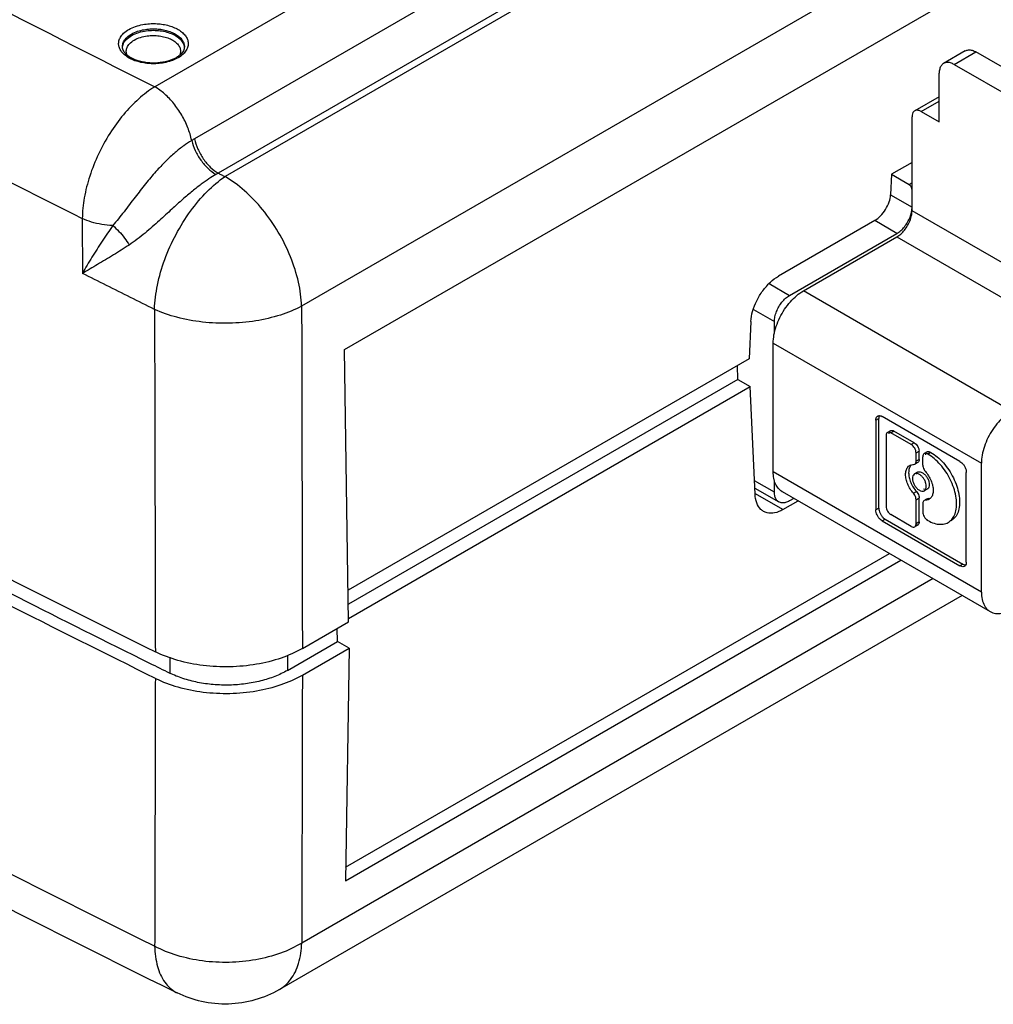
# Model space of a CAD drawing. Header units: inches. Extents: x 0 to 34, y 0 to 22.
# Tile 14 of 60: x 6.9 to 7.8, y 12.6 to 13.5. Entities that reach past the tile are written whole.
import ezdxf

# ---------------------------------------------------------------- set-up
doc = ezdxf.new("R2010")
doc.units = ezdxf.units.IN
doc.header["$LTSCALE"] = 1.87
doc.header["$MEASUREMENT"] = 0
doc.layers.get('0').update_dxf_attribs({"linetype": 'CONTINUOUS'})

msp = doc.modelspace()

# ---------------------------------------------------------------- linework, layer by layer
at = {"color": 7, "linetype": 'CONTINUOUS'}
for p, q in [((9.00698, 14.41675), (7.10698, 13.31971)), ((9.07764, 14.29715), (7.17765, 13.20011)), ((7.21732, 13.16008), (9.04165, 14.21343)), ((7.41746, 13.61931), (7.04214, 13.4026)), ((7.45152, 13.56977), (7.07881, 13.35457)), ((7.47331, 13.53807), (7.10061, 13.32287)), ((7.06946, 13.43938), (7.06946, 13.43938)), ((7.74091, 13.33281), (7.72199, 13.32188)), ((7.72199, 13.32188), (7.72112, 13.30299)), ((7.73813, 13.31223), (7.72197, 13.32156)), ((7.74091, 13.31384), (7.73813, 13.31223)), ((7.74091, 13.29134), (7.74091, 13.30741)), ((7.72103, 13.30282), (7.74091, 13.29134)), ((7.7065, 13.27906), (7.61779, 13.22784)), ((7.72699, 13.26723), (7.7065, 13.27906)), ((7.62789, 13.21001), (7.72699, 13.26723)), ((7.60907, 13.22087), (7.62789, 13.21001)), ((7.5945, 13.19714), (7.61397, 13.1859)), ((7.5922, 13.18597), (7.59062, 13.15148)), ((7.61397, 13.17513), (7.61397, 13.1859)), ((7.22102, 12.90872), (7.21732, 13.16008)), ((7.59062, 13.15148), (7.22059, 12.93783)), ((7.58025, 13.13247), (7.57987, 13.14527)), ((7.58025, 13.13247), (7.22078, 12.92492)), ((7.22097, 12.91185), (7.59167, 13.12588)), ((7.58025, 13.13247), (7.59167, 13.12588)), ((7.59613, 13.02654), (7.59167, 13.12588)), ((7.61397, 13.02839), (7.59557, 13.03901)), ((7.61397, 13.02839), (7.61397, 13.03921)), ((7.59588, 13.03217), (7.61804, 13.01938)), ((7.62173, 13.01226), (7.59635, 13.02692)), ((7.62173, 13.01226), (7.63587, 13.02043)), ((7.63194, 13.0227), (7.62789, 13.02035)), ((7.21825, 12.68213), (7.72002, 12.97184)), ((7.21806, 12.66977), (7.73063, 12.96572)), ((7.7603, 12.94858), (7.17776, 12.61223)), ((7.78716, 12.93308), (7.15709, 12.56928)), ((7.17833, 12.88407), (7.22102, 12.90872)), ((7.21078, 12.89056), (7.21042, 12.9026)), ((7.16448, 12.86383), (7.21078, 12.89056)), ((7.22139, 12.88444), (7.21078, 12.89056)), ((7.17833, 12.85958), (7.22139, 12.88444)), ((7.22139, 12.88444), (7.21806, 12.66977)), ((7.0559, 12.876), (7.05592, 12.8614))]:
    msp.add_line(p, q, dxfattribs=at)
at = {"color": 6, "linetype": 'CONTINUOUS'}
for p, q in [((7.79009, 13.43568), (7.77004, 13.4241)), ((7.77989, 13.42313), (7.79993, 13.4347)), ((7.8389, 13.4122), (7.79993, 13.4347)), ((7.76597, 13.37009), (7.76597, 13.41509)), ((7.77989, 13.42313), (7.9497, 13.32508)), ((7.76597, 13.39338), (7.74336, 13.38032)), ((7.74926, 13.37974), (7.76597, 13.38938)), ((7.74926, 13.37974), (7.76597, 13.37009)), ((7.74091, 13.30741), (7.74091, 13.37491)), ((7.74091, 13.28812), (7.74091, 13.29134)), ((7.933, 13.17722), (7.74091, 13.28812)), ((7.64069, 13.21419), (7.72699, 13.26402)), ((7.72699, 13.26402), (7.91908, 13.15311)), ((7.83278, 13.10328), (7.64069, 13.21419)), ((7.61285, 13.16597), (7.80494, 13.05506)), ((7.61285, 13.04703), (7.61285, 13.16597)), ((7.70751, 13.0949), (7.71029, 13.09651)), ((7.71029, 13.01362), (7.71029, 13.09651)), ((7.78515, 13.05684), (7.71337, 13.09829)), ((7.70751, 13.0949), (7.70751, 13.01202)), ((7.71702, 13.08065), (7.71702, 13.01528)), ((7.72109, 13.08511), (7.71831, 13.0835)), ((7.72142, 13.08319), (7.7242, 13.0848)), ((7.74026, 13.07232), (7.72142, 13.08319)), ((7.74304, 13.07392), (7.7242, 13.0848)), ((7.74304, 13.07392), (7.74026, 13.07232)), ((7.74466, 13.06469), (7.74744, 13.0663)), ((7.74466, 13.05698), (7.74466, 13.06469)), ((7.74744, 13.05859), (7.74744, 13.0663)), ((7.7508, 13.05343), (7.7508, 13.06115)), ((7.75487, 13.0656), (7.75209, 13.064)), ((7.7552, 13.06369), (7.75798, 13.0653)), ((7.7552, 13.06369), (7.75555, 13.06348)), ((7.75834, 13.06509), (7.75555, 13.06348)), ((7.75834, 13.06509), (7.75798, 13.0653)), ((7.74218, 13.05384), (7.74337, 13.05413)), ((7.74615, 13.05574), (7.74337, 13.05413)), ((7.74744, 13.05859), (7.74466, 13.05698)), ((7.74615, 13.05574), (7.74496, 13.05545)), ((7.80494, 12.93612), (7.80494, 13.05506)), ((7.80494, 12.93612), (7.61285, 13.04703)), ((7.74602, 13.04682), (7.74323, 13.04521)), ((7.79102, 12.96379), (7.79102, 13.04668)), ((7.62081, 13.02913), (7.621, 13.02901)), ((7.62103, 13.029), (7.81309, 12.9181)), ((7.74218, 13.02742), (7.74496, 13.02903)), ((7.75501, 13.03125), (7.75222, 13.02964)), ((7.74466, 13.02142), (7.74744, 13.02303)), ((7.74466, 12.99932), (7.74466, 13.02142)), ((7.74744, 13.00093), (7.74744, 13.02303)), ((7.7508, 13.01787), (7.7508, 13.01016)), ((7.75328, 13.02101), (7.75209, 13.02072)), ((7.75487, 13.02233), (7.75311, 13.02131)), ((7.75606, 13.02262), (7.75328, 13.02101)), ((7.75487, 13.02233), (7.75606, 13.02262)), ((7.71029, 13.01362), (7.70751, 13.01202)), ((7.74026, 12.99678), (7.72142, 13.00765)), ((7.71337, 13.00185), (7.71616, 13.00346)), ((7.71337, 13.00185), (7.78515, 12.96041)), ((7.71616, 13.00346), (7.78794, 12.96201)), ((7.74615, 12.99808), (7.74395, 12.99681)), ((7.74744, 13.00093), (7.74466, 12.99932)), ((7.75538, 13.00264), (7.7552, 13.00254)), ((7.7552, 13.00254), (7.75555, 13.00233)), ((7.78794, 12.96201), (7.78515, 12.96041))]:
    msp.add_line(p, q, dxfattribs=at)
at = {"color": 7, "linetype": 'CONTINUOUS'}
for points, knots in [([(6.01057, 13.97186), (6.09771, 13.91893), (6.30956, 13.79351), (6.65279, 13.60233), (6.91102, 13.46831), (7.04214, 13.4026)], [0, 0, 0, 0, 0.259527, 0.626647, 1, 1, 1, 1]), ([(7.04203, 12.60923), (6.8981, 12.68049), (6.61498, 12.82608), (6.20138, 13.05575), (5.80331, 13.29439), (5.54607, 13.46091), (5.42027, 13.54561)], [0, 0, 0, 0, 0.257122, 0.509561, 0.757213, 1, 1, 1, 1]), ([(5.44028, 13.50308), (5.5662, 13.41829), (5.82364, 13.25164), (6.22195, 13.01285), (6.63565, 12.78313), (6.91879, 12.63752), (7.06272, 12.56626)], [0, 0, 0, 0, 0.242916, 0.490612, 0.743007, 1, 1, 1, 1]), ([(7.01819, 13.45549), (7.02018, 13.45664), (7.0244, 13.45849), (7.03086, 13.46013), (7.03706, 13.46089), (7.04288, 13.46098), (7.04848, 13.46049), (7.05393, 13.45943), (7.05912, 13.45777), (7.06377, 13.45553), (7.06764, 13.45281), (7.07054, 13.44973), (7.07237, 13.44643), (7.07312, 13.44305), (7.07279, 13.43961), (7.07187, 13.43746), (7.07125, 13.43641)], [0, 0, 0, 0, 0.098258, 0.195379, 0.283559, 0.364638, 0.443463, 0.523075, 0.6014, 0.675339, 0.742642, 0.802314, 0.854714, 0.901647, 0.947887, 1, 1, 1, 1]), ([(7.01408, 13.4322), (7.01302, 13.43313), (7.01121, 13.43505), (7.00938, 13.43835), (7.00864, 13.44173), (7.00896, 13.44517), (7.0105, 13.44876), (7.01358, 13.45244), (7.01647, 13.4545), (7.01819, 13.45549)], [0, 0, 0, 0, 0.146378, 0.274921, 0.390051, 0.503479, 0.631317, 0.792968, 1, 1, 1, 1]), ([(7.01229, 13.43938), (7.01227, 13.44023), (7.01249, 13.44217), (7.01381, 13.44526), (7.01655, 13.44854), (7.01914, 13.45037), (7.02066, 13.45126)], [0, 0, 0, 0, 0.166684, 0.381215, 0.652485, 1, 1, 1, 1]), ([(7.02066, 13.45126), (7.02244, 13.45228), (7.0262, 13.45393), (7.03195, 13.45539), (7.03748, 13.45607), (7.04267, 13.45614), (7.04765, 13.45571), (7.05251, 13.45476), (7.05713, 13.45328), (7.06128, 13.45129), (7.06472, 13.44887), (7.06731, 13.44612), (7.06894, 13.44318), (7.06945, 13.44088), (7.06947, 13.43964), (7.06946, 13.43938)], [0, 0, 0, 0, 0.107615, 0.213912, 0.310399, 0.399108, 0.485352, 0.572462, 0.658165, 0.739069, 0.812711, 0.878003, 0.93534, 0.986692, 1, 1, 1, 1]), ([(7.02068, 13.44988), (7.02279, 13.45109), (7.02727, 13.45295), (7.03412, 13.4544), (7.04075, 13.45484), (7.04707, 13.45445), (7.05311, 13.45327), (7.05868, 13.4513), (7.0634, 13.4486), (7.06694, 13.44531), (7.06881, 13.44209), (7.06928, 13.44006), (7.06937, 13.43936)], [0, 0, 0, 0, 0.130769, 0.258268, 0.375358, 0.487161, 0.598094, 0.705445, 0.803462, 0.889033, 0.962375, 1, 1, 1, 1]), ([(7.0132, 13.44229), (7.01382, 13.44371), (7.01596, 13.44669), (7.0189, 13.44885), (7.02068, 13.44988)], [0, 0, 0, 0, 0.428118, 1, 1, 1, 1]), ([(7.01629, 13.4326), (7.01595, 13.43362), (7.0156, 13.43582), (7.01649, 13.43931), (7.01794, 13.44135), (7.01887, 13.44233)], [0, 0, 0, 0, 0.303833, 0.616336, 1, 1, 1, 1]), ([(7.02316, 13.44564), (7.02499, 13.4467), (7.02892, 13.44833), (7.03492, 13.44961), (7.04074, 13.45), (7.04629, 13.44966), (7.0516, 13.44863), (7.05648, 13.4469), (7.06063, 13.44452), (7.06374, 13.44164), (7.06507, 13.43936), (7.06546, 13.43822)], [0, 0, 0, 0, 0.135245, 0.267804, 0.389642, 0.505931, 0.62125, 0.732836, 0.834739, 0.923719, 1, 1, 1, 1]), ([(7.05415, 13.42629), (7.0511, 13.42542), (7.04471, 13.42435), (7.03511, 13.42452), (7.02618, 13.42639), (7.01893, 13.42968), (7.01422, 13.43365), (7.0127, 13.43686), (7.01244, 13.4381)], [0, 0, 0, 0, 0.202486, 0.412995, 0.612216, 0.783541, 0.919168, 1, 1, 1, 1]), ([(7.06851, 13.43582), (7.06786, 13.43456), (7.06613, 13.43247), (7.06399, 13.43083), (7.06293, 13.43014)], [0, 0, 0, 0, 0.527489, 1, 1, 1, 1]), ([(7.06546, 13.43822), (7.06581, 13.4372), (7.06615, 13.435), (7.0656, 13.43285), (7.06516, 13.43184)], [0, 0, 0, 0, 0.492966, 1, 1, 1, 1]), ([(7.05727, 13.42646), (7.05511, 13.42572), (7.0509, 13.42465), (7.04469, 13.42389), (7.03887, 13.4238), (7.03327, 13.42429), (7.02782, 13.42535), (7.02264, 13.42702), (7.01798, 13.42925), (7.01526, 13.43116), (7.01408, 13.4322)], [0, 0, 0, 0, 0.15072, 0.287562, 0.413387, 0.535714, 0.659261, 0.78081, 0.895555, 1, 1, 1, 1]), ([(7.04214, 13.4026), (7.03688, 13.39934), (7.02655, 13.39142), (7.01266, 13.37684), (7.00021, 13.35964), (6.98976, 13.34062), (6.9818, 13.32066), (6.97671, 13.30068), (6.97531, 13.28735), (6.97523, 13.28093)], [0, 0, 0, 0, 0.12915, 0.269991, 0.418845, 0.570993, 0.721684, 0.866049, 1, 1, 1, 1]), ([(7.0762, 13.35304), (7.07535, 13.35706), (7.07286, 13.36514), (7.06728, 13.3766), (7.06008, 13.38712), (7.05173, 13.396), (7.04538, 13.40073), (7.04214, 13.4026)], [0, 0, 0, 0, 0.200098, 0.409215, 0.618135, 0.817671, 1, 1, 1, 1]), ([(7.0762, 13.35304), (7.07368, 13.35151), (7.06839, 13.34797), (7.06035, 13.34157), (7.05177, 13.3336), (7.04275, 13.324), (7.03339, 13.31287), (7.02373, 13.30043), (7.01389, 13.28734), (7.007, 13.27861), (7.00334, 13.27451)], [0, 0, 0, 0, 0.082248, 0.17707, 0.285684, 0.408305, 0.543766, 0.690552, 0.847019, 1, 1, 1, 1]), ([(7.07881, 13.35457), (7.07837, 13.35432), (7.0775, 13.35381), (7.07664, 13.3533), (7.0762, 13.35304)], [0, 0, 0, 0, 0.499385, 1, 1, 1, 1]), ([(7.0762, 13.35304), (7.07696, 13.34984), (7.07927, 13.34345), (7.08439, 13.3347), (7.09083, 13.32719), (7.09594, 13.32323), (7.09859, 13.32172)], [0, 0, 0, 0, 0.250457, 0.512652, 0.76816, 1, 1, 1, 1]), ([(7.07881, 13.35457), (7.0795, 13.35134), (7.08165, 13.34487), (7.08661, 13.336), (7.09292, 13.32839), (7.09798, 13.32439), (7.10061, 13.32287)], [0, 0, 0, 0, 0.251919, 0.514359, 0.769198, 1, 1, 1, 1]), ([(7.09859, 13.32172), (7.09641, 13.32042), (7.09179, 13.3175), (7.08457, 13.31238), (7.0765, 13.30606), (7.06748, 13.29836), (7.05736, 13.28921), (7.04594, 13.27865), (7.03314, 13.26723), (7.02365, 13.25984), (7.01849, 13.25651)], [0, 0, 0, 0, 0.073577, 0.158359, 0.256688, 0.370832, 0.502293, 0.652254, 0.821934, 1, 1, 1, 1]), ([(7.04191, 13.19712), (7.04212, 13.20463), (7.04415, 13.22029), (7.05094, 13.24358), (7.06121, 13.26655), (7.07434, 13.28774), (7.08948, 13.30583), (7.10104, 13.31572), (7.10698, 13.31971)], [0, 0, 0, 0, 0.157541, 0.329043, 0.507083, 0.683402, 0.849957, 1, 1, 1, 1]), ([(7.10061, 13.32287), (7.10027, 13.32268), (7.09959, 13.32231), (7.09892, 13.32191), (7.09859, 13.32172)], [0, 0, 0, 0, 0.498987, 1, 1, 1, 1]), ([(7.10061, 13.32287), (7.10167, 13.32234), (7.10379, 13.32129), (7.10592, 13.32024), (7.10698, 13.31971)], [0, 0, 0, 0, 0.499965, 1, 1, 1, 1]), ([(7.17765, 13.20011), (7.17742, 13.20755), (7.17524, 13.22309), (7.16787, 13.24609), (7.15669, 13.26865), (7.14239, 13.28929), (7.12588, 13.30673), (7.11337, 13.31602), (7.10698, 13.31971)], [0, 0, 0, 0, 0.15505, 0.324703, 0.501443, 0.67778, 0.846094, 1, 1, 1, 1]), ([(7.74091, 13.30741), (7.74091, 13.30787), (7.74074, 13.30883), (7.74014, 13.31018), (7.73927, 13.31138), (7.73852, 13.312), (7.73813, 13.31223)], [0, 0, 0, 0, 0.237212, 0.499999, 0.762789, 1, 1, 1, 1]), ([(7.7065, 13.27906), (7.70849, 13.28021), (7.71227, 13.28334), (7.71677, 13.28924), (7.71997, 13.29593), (7.72102, 13.30071), (7.72112, 13.30299)], [0, 0, 0, 0, 0.237646, 0.500874, 0.763642, 1, 1, 1, 1]), ([(6.97523, 13.28093), (6.97525, 13.2753), (6.97527, 13.26404), (6.9753, 13.24716), (6.97533, 13.23591), (6.97534, 13.23028)], [0, 0, 0, 0, 0.333345, 0.666683, 1, 1, 1, 1]), ([(7.00334, 13.27451), (6.99995, 13.27467), (6.99332, 13.27536), (6.98387, 13.27748), (6.97797, 13.27966), (6.97524, 13.28093)], [0, 0, 0, 0, 0.351578, 0.687993, 1, 1, 1, 1]), ([(7.72699, 13.26723), (7.72828, 13.26797), (7.7308, 13.26985), (7.7341, 13.27338), (7.73694, 13.27756), (7.73914, 13.28211), (7.74011, 13.28531), (7.74044, 13.28691)], [0, 0, 0, 0, 0.182443, 0.38217, 0.591225, 0.800278, 1, 1, 1, 1]), ([(7.00334, 13.27451), (7.00006, 13.26976), (6.99353, 13.26014), (6.98411, 13.24544), (6.97817, 13.23538), (6.97534, 13.23028)], [0, 0, 0, 0, 0.330791, 0.665999, 1, 1, 1, 1]), ([(7.00334, 13.27451), (7.00535, 13.27283), (7.00919, 13.26918), (7.01428, 13.26315), (7.01721, 13.25876), (7.0185, 13.25652)], [0, 0, 0, 0, 0.332123, 0.6711, 1, 1, 1, 1]), ([(7.01849, 13.25651), (7.01369, 13.25341), (7.00405, 13.24735), (6.98963, 13.23866), (6.98005, 13.23303), (6.97534, 13.23028)], [0, 0, 0, 0, 0.339784, 0.676296, 1, 1, 1, 1]), ([(7.04191, 13.19712), (7.0345, 13.20079), (7.01969, 13.20814), (6.9975, 13.21919), (6.98272, 13.22658), (6.97534, 13.23028)], [0, 0, 0, 0, 0.333634, 0.666967, 1, 1, 1, 1]), ([(7.5922, 13.18597), (7.59234, 13.18911), (7.59356, 13.19571), (7.59736, 13.20528), (7.60291, 13.21437), (7.60972, 13.22214), (7.61505, 13.22626), (7.61779, 13.22784)], [0, 0, 0, 0, 0.186294, 0.392451, 0.605892, 0.812627, 1, 1, 1, 1]), ([(7.61397, 13.1859), (7.61397, 13.18738), (7.61433, 13.1905), (7.61574, 13.19513), (7.61793, 13.19968), (7.62078, 13.20386), (7.62408, 13.20739), (7.6266, 13.20926), (7.62789, 13.21001)], [0, 0, 0, 0, 0.154288, 0.323195, 0.499994, 0.676794, 0.845706, 1, 1, 1, 1]), ([(7.17765, 13.20011), (7.17141, 13.19675), (7.15753, 13.19111), (7.13498, 13.1859), (7.11075, 13.18377), (7.08631, 13.18485), (7.06309, 13.18906), (7.04857, 13.19406), (7.04191, 13.19712)], [0, 0, 0, 0, 0.152066, 0.31929, 0.495217, 0.6723, 0.842856, 1, 1, 1, 1]), ([(7.04191, 13.19712), (7.042, 13.16199), (7.04216, 13.09175), (7.04241, 12.98639), (7.04258, 12.91616), (7.04266, 12.88104)], [0, 0, 0, 0, 0.333383, 0.666716, 1, 1, 1, 1]), ([(7.17765, 13.20011), (7.17772, 13.16499), (7.17787, 13.09476), (7.1781, 12.98941), (7.17825, 12.91918), (7.17833, 12.88407)], [0, 0, 0, 0, 0.333383, 0.666716, 1, 1, 1, 1]), ([(6.63319, 13.09109), (6.67808, 13.06721), (6.76835, 13.01976), (6.90484, 12.94974), (6.99656, 12.90384), (7.04266, 12.88104)], [0, 0, 0, 0, 0.331432, 0.664772, 1, 1, 1, 1]), ([(6.64098, 13.07423), (6.68645, 13.05002), (6.77792, 13.00193), (6.91012, 12.93413), (6.99689, 12.89065), (7.03741, 12.87056)], [0, 0, 0, 0, 0.346755, 0.695536, 1, 1, 1, 1]), ([(7.04266, 12.85655), (6.99624, 12.8795), (6.90388, 12.92573), (6.76644, 12.99625), (6.67555, 13.04404), (6.63036, 13.0681)], [0, 0, 0, 0, 0.335242, 0.668582, 1, 1, 1, 1]), ([(7.60398, 13.01069), (7.60309, 13.01121), (7.60034, 13.01325), (7.59711, 13.01868), (7.59626, 13.02379), (7.59613, 13.02654)], [0, 0, 0, 0, 0.16648, 0.549642, 1, 1, 1, 1]), ([(7.61804, 13.01938), (7.61717, 13.01988), (7.61558, 13.02141), (7.61422, 13.02464), (7.61397, 13.02708), (7.61397, 13.02839)], [0, 0, 0, 0, 0.292722, 0.62009, 1, 1, 1, 1]), ([(7.62789, 13.02035), (7.62676, 13.0197), (7.62451, 13.0187), (7.62104, 13.01826), (7.61892, 13.01887), (7.61804, 13.01938)], [0, 0, 0, 0, 0.379874, 0.70721, 1, 1, 1, 1]), ([(7.62173, 13.01226), (7.61937, 13.0109), (7.61465, 13.00889), (7.60824, 13.00876), (7.60498, 13.01012), (7.60398, 13.01069)], [0, 0, 0, 0, 0.440367, 0.815749, 1, 1, 1, 1]), ([(7.17833, 12.88407), (7.17213, 12.88049), (7.15831, 12.87445), (7.13572, 12.86888), (7.11148, 12.86662), (7.08702, 12.86782), (7.06377, 12.87238), (7.04928, 12.87777), (7.04266, 12.88104)], [0, 0, 0, 0, 0.153072, 0.320151, 0.495365, 0.671707, 0.842024, 1, 1, 1, 1]), ([(7.16447, 12.87785), (7.16447, 12.87733), (7.16447, 12.87265), (7.16448, 12.86798), (7.16448, 12.86383)], [0, 0, 0, 0, 0.111549, 1, 1, 1, 1]), ([(7.16448, 12.86383), (7.16081, 12.86171), (7.15281, 12.85794), (7.1398, 12.85384), (7.1257, 12.85119), (7.11101, 12.85007), (7.09621, 12.85053), (7.0818, 12.85256), (7.06829, 12.85607), (7.05985, 12.85946), (7.05592, 12.8614)], [0, 0, 0, 0, 0.113263, 0.235151, 0.36343, 0.495359, 0.627925, 0.758075, 0.882925, 1, 1, 1, 1]), ([(7.04266, 12.85655), (7.04259, 12.82907), (7.04245, 12.77412), (7.04224, 12.69168), (7.0421, 12.63671), (7.04203, 12.60923)], [0, 0, 0, 0, 0.333294, 0.666627, 1, 1, 1, 1]), ([(7.04266, 12.85655), (7.04928, 12.85327), (7.06377, 12.84789), (7.08702, 12.84332), (7.11148, 12.84213), (7.13572, 12.84439), (7.15831, 12.84996), (7.17213, 12.856), (7.17833, 12.85958)], [0, 0, 0, 0, 0.157976, 0.328293, 0.504635, 0.679849, 0.846928, 1, 1, 1, 1]), ([(7.17833, 12.85958), (7.17827, 12.8321), (7.17814, 12.77713), (7.17795, 12.69469), (7.17782, 12.63972), (7.17776, 12.61223)], [0, 0, 0, 0, 0.333294, 0.666627, 1, 1, 1, 1]), ([(7.17776, 12.61223), (7.17159, 12.60845), (7.1578, 12.60203), (7.13517, 12.59612), (7.11088, 12.59374), (7.08636, 12.59506), (7.06308, 12.59998), (7.04863, 12.60574), (7.04203, 12.60923)], [0, 0, 0, 0, 0.154022, 0.321033, 0.495616, 0.671271, 0.841356, 1, 1, 1, 1]), ([(7.04203, 12.60923), (7.04221, 12.60295), (7.04365, 12.59129), (7.05015, 12.57604), (7.05797, 12.56871), (7.06242, 12.56641), (7.06272, 12.56627)], [0, 0, 0, 0, 0.378429, 0.699949, 0.979878, 1, 1, 1, 1]), ([(7.15709, 12.56928), (7.16115, 12.57163), (7.16889, 12.57871), (7.17596, 12.59401), (7.17756, 12.6059), (7.17776, 12.61223)], [0, 0, 0, 0, 0.282297, 0.616336, 1, 1, 1, 1]), ([(7.15709, 12.56928), (7.15001, 12.56519), (7.13478, 12.55874), (7.11012, 12.55489), (7.08543, 12.55723), (7.06991, 12.56271), (7.06272, 12.56626)], [0, 0, 0, 0, 0.249211, 0.50123, 0.755486, 1, 1, 1, 1])]:
    msp.add_open_spline(points, degree=3, knots=knots, dxfattribs=at)
for points in [[(7.01235, 13.43903), (7.01245, 13.44015), (7.01275, 13.44126), (7.0132, 13.44229)], [(7.01887, 13.44233), (7.02012, 13.44365), (7.02159, 13.44474), (7.02316, 13.44564)], [(7.01244, 13.4381), (7.01235, 13.43852), (7.0123, 13.43895), (7.01229, 13.43938)], [(7.06834, 13.43281), (7.0669, 13.43144), (7.06528, 13.43028), (7.06357, 13.42929)], [(7.07125, 13.43641), (7.07046, 13.43508), (7.06946, 13.43388), (7.06834, 13.43281)], [(7.06946, 13.43938), (7.06944, 13.43815), (7.06907, 13.43692), (7.06851, 13.43582)], [(7.06937, 13.43936), (7.06939, 13.43918), (7.0694, 13.439), (7.06942, 13.43882)], [(7.01641, 13.43227), (7.01637, 13.43238), (7.01633, 13.43249), (7.01629, 13.4326)], [(7.06182, 13.42946), (7.05942, 13.42808), (7.05682, 13.42705), (7.05415, 13.42629)], [(7.06223, 13.42856), (7.06063, 13.42774), (7.05897, 13.42705), (7.05727, 13.42646)], [(7.06293, 13.43014), (7.06256, 13.42991), (7.06219, 13.42968), (7.06182, 13.42946)], [(7.06357, 13.42929), (7.06313, 13.42904), (7.06268, 13.42879), (7.06223, 13.42856)], [(6.70276, 13.4209), (6.79311, 13.37334), (6.88395, 13.32668), (6.97523, 13.28093)], [(7.74044, 13.28691), (7.74052, 13.28732), (7.7406, 13.28773), (7.74066, 13.28815)], [(7.74066, 13.28815), (7.74082, 13.2892), (7.74091, 13.29027), (7.74091, 13.29134)], [(7.03741, 12.87056), (7.04358, 12.8675), (7.04975, 12.86445), (7.05592, 12.8614)]]:
    msp.add_open_spline(points, degree=3, dxfattribs=at)
at = {"color": 6, "linetype": 'CONTINUOUS'}
for points, knots in [([(7.79009, 13.43568), (7.79097, 13.43618), (7.79309, 13.4368), (7.79656, 13.43636), (7.7988, 13.43535), (7.79993, 13.4347)], [0, 0, 0, 0, 0.293548, 0.621337, 1, 1, 1, 1]), ([(7.77004, 13.4241), (7.76917, 13.4236), (7.76757, 13.42207), (7.76622, 13.41884), (7.76597, 13.41639), (7.76597, 13.41509)], [0, 0, 0, 0, 0.29348, 0.6213, 1, 1, 1, 1]), ([(7.77989, 13.42313), (7.77876, 13.42378), (7.77651, 13.42479), (7.77304, 13.42523), (7.77092, 13.42461), (7.77004, 13.4241)], [0, 0, 0, 0, 0.37943, 0.707524, 1, 1, 1, 1]), ([(7.74336, 13.38032), (7.74305, 13.38013), (7.74213, 13.37943), (7.74111, 13.37755), (7.74091, 13.37584), (7.74091, 13.37491)], [0, 0, 0, 0, 0.173445, 0.551453, 1, 1, 1, 1]), ([(7.74926, 13.37974), (7.74846, 13.3802), (7.74687, 13.38088), (7.74474, 13.38094), (7.74367, 13.38049), (7.74336, 13.38032)], [0, 0, 0, 0, 0.449386, 0.827452, 1, 1, 1, 1]), ([(7.72699, 13.26402), (7.72828, 13.26476), (7.7308, 13.26664), (7.7341, 13.27017), (7.73695, 13.27435), (7.73914, 13.27891), (7.74055, 13.28353), (7.74091, 13.28664), (7.74091, 13.28812)], [0, 0, 0, 0, 0.154083, 0.323393, 0.500289, 0.677232, 0.846278, 1, 1, 1, 1]), ([(7.61285, 13.16597), (7.61285, 13.16849), (7.61338, 13.17378), (7.61547, 13.18171), (7.61879, 13.18966), (7.62316, 13.19723), (7.62839, 13.20407), (7.63421, 13.20983), (7.63851, 13.21293), (7.64069, 13.21419)], [0, 0, 0, 0, 0.130983, 0.273915, 0.424015, 0.576562, 0.726659, 0.869309, 1, 1, 1, 1]), ([(7.70751, 13.0949), (7.70751, 13.09555), (7.70765, 13.09675), (7.70836, 13.09807), (7.70901, 13.09857), (7.70923, 13.09869)], [0, 0, 0, 0, 0.44943, 0.827535, 1, 1, 1, 1]), ([(7.70923, 13.09869), (7.70945, 13.09882), (7.7102, 13.09913), (7.7117, 13.09909), (7.71281, 13.09861), (7.71337, 13.09829)], [0, 0, 0, 0, 0.173527, 0.551496, 1, 1, 1, 1]), ([(7.83278, 13.10328), (7.83059, 13.10201), (7.82628, 13.09891), (7.82046, 13.09314), (7.81523, 13.0863), (7.81086, 13.07872), (7.80755, 13.07077), (7.80547, 13.06285), (7.80494, 13.05758), (7.80494, 13.05506)], [0, 0, 0, 0, 0.130988, 0.273925, 0.424027, 0.576574, 0.726668, 0.869315, 1, 1, 1, 1]), ([(7.71831, 13.0835), (7.71789, 13.08326), (7.71716, 13.08235), (7.71702, 13.08125), (7.71702, 13.08065)], [0, 0, 0, 0, 0.450259, 1, 1, 1, 1]), ([(7.72142, 13.08319), (7.7209, 13.08349), (7.72027, 13.08375), (7.71959, 13.08379), (7.71952, 13.08379)], [0, 0, 0, 0, 0.892492, 1, 1, 1, 1]), ([(7.7198, 13.08226), (7.7198, 13.08285), (7.71989, 13.08354), (7.7202, 13.08414), (7.72024, 13.08421)], [0, 0, 0, 0, 0.892557, 1, 1, 1, 1]), ([(7.72109, 13.08511), (7.72151, 13.08535), (7.72266, 13.08552), (7.72369, 13.0851), (7.7242, 13.0848)], [0, 0, 0, 0, 0.450311, 1, 1, 1, 1]), ([(7.74466, 13.06469), (7.74466, 13.06542), (7.74439, 13.06694), (7.74344, 13.06908), (7.74206, 13.07096), (7.74088, 13.07196), (7.74026, 13.07232)], [0, 0, 0, 0, 0.237209, 0.500276, 0.763313, 1, 1, 1, 1]), ([(7.74304, 13.07392), (7.74366, 13.07356), (7.74485, 13.07257), (7.74623, 13.07068), (7.74717, 13.06854), (7.74744, 13.06702), (7.74744, 13.0663)], [0, 0, 0, 0, 0.237218, 0.500288, 0.763322, 1, 1, 1, 1]), ([(7.75209, 13.064), (7.75167, 13.06375), (7.75094, 13.06284), (7.7508, 13.06174), (7.7508, 13.06115)], [0, 0, 0, 0, 0.450259, 1, 1, 1, 1]), ([(7.7552, 13.06369), (7.75469, 13.06399), (7.75405, 13.06425), (7.75337, 13.06428), (7.7533, 13.06428)], [0, 0, 0, 0, 0.892492, 1, 1, 1, 1]), ([(7.75358, 13.06275), (7.75358, 13.06335), (7.75367, 13.06403), (7.75398, 13.06464), (7.75402, 13.0647)], [0, 0, 0, 0, 0.892557, 1, 1, 1, 1]), ([(7.75487, 13.0656), (7.75529, 13.06585), (7.75644, 13.06602), (7.75747, 13.06559), (7.75798, 13.0653)], [0, 0, 0, 0, 0.450311, 1, 1, 1, 1]), ([(7.78203, 13.01762), (7.78203, 13.02002), (7.78153, 13.02505), (7.77954, 13.03259), (7.77639, 13.04015), (7.77223, 13.04736), (7.76725, 13.05386), (7.76172, 13.05934), (7.75763, 13.06229), (7.75555, 13.06348)], [0, 0, 0, 0, 0.130983, 0.273915, 0.424015, 0.576562, 0.726659, 0.869309, 1, 1, 1, 1]), ([(7.75834, 13.06509), (7.76042, 13.06389), (7.76452, 13.06094), (7.77005, 13.05545), (7.77503, 13.04894), (7.77919, 13.04173), (7.78233, 13.03417), (7.78431, 13.02664), (7.78482, 13.02162), (7.78482, 13.01923)], [0, 0, 0, 0, 0.130988, 0.273925, 0.424027, 0.576574, 0.726668, 0.869315, 1, 1, 1, 1]), ([(7.73501, 13.04477), (7.73501, 13.04604), (7.73527, 13.0484), (7.73661, 13.05132), (7.73806, 13.0526), (7.73874, 13.053)], [0, 0, 0, 0, 0.403946, 0.748903, 1, 1, 1, 1]), ([(7.73945, 13.05266), (7.73892, 13.0519), (7.73804, 13.04985), (7.7378, 13.04764), (7.7378, 13.04638)], [0, 0, 0, 0, 0.421661, 1, 1, 1, 1]), ([(7.73874, 13.053), (7.7389, 13.05309), (7.73982, 13.05357), (7.74085, 13.05379), (7.74169, 13.05383)], [0, 0, 0, 0, 0.180897, 1, 1, 1, 1]), ([(7.74337, 13.05413), (7.74341, 13.05416), (7.74385, 13.05443), (7.74422, 13.05494), (7.74442, 13.05546), (7.74444, 13.05553)], [0, 0, 0, 0, 0.077151, 0.863297, 1, 1, 1, 1]), ([(7.74744, 13.05859), (7.74744, 13.05802), (7.7473, 13.05697), (7.74663, 13.05603), (7.74619, 13.05576), (7.74615, 13.05574)], [0, 0, 0, 0, 0.526284, 0.957969, 1, 1, 1, 1]), ([(7.7508, 13.05343), (7.7508, 13.05275), (7.75104, 13.05131), (7.7519, 13.04927), (7.75277, 13.048), (7.75328, 13.04743)], [0, 0, 0, 0, 0.310092, 0.653527, 1, 1, 1, 1]), ([(7.78515, 13.05684), (7.78581, 13.05646), (7.78708, 13.05546), (7.78868, 13.05357), (7.78996, 13.05136), (7.7908, 13.04903), (7.79102, 13.04743), (7.79102, 13.04668)], [0, 0, 0, 0, 0.186926, 0.39364, 0.606973, 0.813514, 1, 1, 1, 1]), ([(7.62081, 13.02913), (7.61954, 13.02989), (7.61717, 13.03195), (7.61464, 13.03616), (7.61315, 13.04133), (7.61285, 13.04507), (7.61285, 13.04703)], [0, 0, 0, 0, 0.217061, 0.451768, 0.712395, 1, 1, 1, 1]), ([(7.74218, 13.02742), (7.74109, 13.02866), (7.73911, 13.03135), (7.73685, 13.03574), (7.7354, 13.04026), (7.73501, 13.04331), (7.73501, 13.04477)], [0, 0, 0, 0, 0.259031, 0.520819, 0.771795, 1, 1, 1, 1]), ([(7.7378, 13.04638), (7.7378, 13.04492), (7.73818, 13.04186), (7.73964, 13.03735), (7.7419, 13.03296), (7.74387, 13.03027), (7.74496, 13.02903)], [0, 0, 0, 0, 0.228461, 0.479457, 0.741247, 1, 1, 1, 1]), ([(7.74284, 13.04495), (7.74234, 13.04455), (7.74155, 13.04329), (7.74137, 13.04187), (7.74137, 13.0411)], [0, 0, 0, 0, 0.453935, 1, 1, 1, 1]), ([(7.74602, 13.04681), (7.74642, 13.04704), (7.74758, 13.0474), (7.74962, 13.04696), (7.75096, 13.04614), (7.75163, 13.04561)], [0, 0, 0, 0, 0.228072, 0.576517, 1, 1, 1, 1]), ([(7.75409, 13.03376), (7.75409, 13.03467), (7.75378, 13.03661), (7.75268, 13.0394), (7.75102, 13.04198), (7.74899, 13.04404), (7.74741, 13.045), (7.74661, 13.0453)], [0, 0, 0, 0, 0.190363, 0.403202, 0.619772, 0.823131, 1, 1, 1, 1]), ([(7.75163, 13.04561), (7.75241, 13.045), (7.75383, 13.04355), (7.75547, 13.04098), (7.75657, 13.03821), (7.75687, 13.03628), (7.75687, 13.03536)], [0, 0, 0, 0, 0.248396, 0.511307, 0.768537, 1, 1, 1, 1]), ([(7.75328, 13.04743), (7.75437, 13.04619), (7.75634, 13.0435), (7.7586, 13.03911), (7.76006, 13.0346), (7.76044, 13.03154), (7.76044, 13.03009)], [0, 0, 0, 0, 0.259031, 0.520819, 0.771795, 1, 1, 1, 1]), ([(7.74137, 13.0411), (7.74137, 13.04018), (7.74168, 13.03824), (7.74278, 13.03545), (7.74444, 13.03288), (7.74647, 13.03082), (7.74865, 13.02949), (7.75068, 13.02907), (7.75183, 13.02942), (7.75222, 13.02965)], [0, 0, 0, 0, 0.153621, 0.325382, 0.500152, 0.664261, 0.806993, 0.924502, 1, 1, 1, 1]), ([(7.75687, 13.03536), (7.75687, 13.03459), (7.75669, 13.03316), (7.7558, 13.03177), (7.75514, 13.03133), (7.75501, 13.03126)], [0, 0, 0, 0, 0.493302, 0.905311, 1, 1, 1, 1]), ([(7.74466, 13.02142), (7.74466, 13.0221), (7.74441, 13.02354), (7.74355, 13.02559), (7.74268, 13.02685), (7.74218, 13.02742)], [0, 0, 0, 0, 0.310092, 0.653527, 1, 1, 1, 1]), ([(7.74496, 13.02903), (7.74547, 13.02846), (7.74634, 13.02719), (7.7472, 13.02515), (7.74744, 13.02371), (7.74744, 13.02303)], [0, 0, 0, 0, 0.346784, 0.690202, 1, 1, 1, 1]), ([(7.75501, 13.03126), (7.7546, 13.03103), (7.75344, 13.03067), (7.75226, 13.03092), (7.7516, 13.03117)], [0, 0, 0, 0, 0.395603, 1, 1, 1, 1]), ([(7.75222, 13.02965), (7.75236, 13.02972), (7.75303, 13.03017), (7.75347, 13.03088), (7.75371, 13.03148)], [0, 0, 0, 0, 0.194547, 1, 1, 1, 1]), ([(7.71702, 13.01528), (7.71702, 13.01456), (7.71729, 13.01303), (7.71823, 13.01089), (7.71961, 13.00901), (7.7208, 13.00801), (7.72142, 13.00765)], [0, 0, 0, 0, 0.237209, 0.500276, 0.763313, 1, 1, 1, 1]), ([(7.75209, 13.02072), (7.75205, 13.0207), (7.75161, 13.02043), (7.75094, 13.0195), (7.7508, 13.01844), (7.7508, 13.01787)], [0, 0, 0, 0, 0.042371, 0.474121, 1, 1, 1, 1]), ([(7.75671, 13.02185), (7.75655, 13.02176), (7.75604, 13.02149), (7.75548, 13.0213), (7.7551, 13.02121)], [0, 0, 0, 0, 0.320974, 1, 1, 1, 1]), ([(7.77673, 13.00233), (7.77781, 13.00336), (7.77984, 13.00613), (7.78167, 13.01142), (7.78203, 13.01548), (7.78203, 13.01762)], [0, 0, 0, 0, 0.268571, 0.611813, 1, 1, 1, 1]), ([(7.78482, 13.01923), (7.78482, 13.01708), (7.78445, 13.01301), (7.78255, 13.00752), (7.77982, 13.00396), (7.77776, 13.00249), (7.77706, 13.00209)], [0, 0, 0, 0, 0.328258, 0.618328, 0.877159, 1, 1, 1, 1]), ([(7.71337, 13.00185), (7.71272, 13.00223), (7.71144, 13.00323), (7.70984, 13.00512), (7.70857, 13.00733), (7.70773, 13.00966), (7.70751, 13.01126), (7.70751, 13.01202)], [0, 0, 0, 0, 0.186926, 0.39364, 0.606973, 0.813514, 1, 1, 1, 1]), ([(7.71029, 13.01362), (7.71029, 13.01286), (7.71052, 13.01127), (7.71135, 13.00893), (7.71263, 13.00672), (7.71423, 13.00483), (7.7155, 13.00384), (7.71616, 13.00346)], [0, 0, 0, 0, 0.186918, 0.393629, 0.606962, 0.813506, 1, 1, 1, 1]), ([(7.7508, 13.01016), (7.7508, 13.00944), (7.75107, 13.00792), (7.75201, 13.00578), (7.75339, 13.00389), (7.75458, 13.0029), (7.7552, 13.00254)], [0, 0, 0, 0, 0.237209, 0.500276, 0.763313, 1, 1, 1, 1]), ([(7.74026, 12.99678), (7.74077, 12.99648), (7.7418, 12.99605), (7.74295, 12.99623), (7.74337, 12.99647)], [0, 0, 0, 0, 0.550709, 1, 1, 1, 1]), ([(7.74337, 12.99647), (7.74379, 12.99671), (7.74424, 12.99728), (7.74446, 12.99792), (7.74451, 12.9981)], [0, 0, 0, 0, 0.724457, 1, 1, 1, 1]), ([(7.74615, 12.99808), (7.74573, 12.99783), (7.74502, 12.99773), (7.74435, 12.99785), (7.74417, 12.9979)], [0, 0, 0, 0, 0.724657, 1, 1, 1, 1]), ([(7.74744, 13.00093), (7.74744, 13.00033), (7.7473, 12.99923), (7.74657, 12.99832), (7.74615, 12.99808)], [0, 0, 0, 0, 0.550761, 1, 1, 1, 1]), ([(7.75555, 13.00233), (7.75741, 13.00126), (7.76111, 12.99954), (7.76682, 12.99844), (7.77128, 12.99903), (7.77357, 13.00008), (7.77428, 13.00048)], [0, 0, 0, 0, 0.328226, 0.618268, 0.877071, 1, 1, 1, 1]), ([(7.77428, 13.00048), (7.77498, 13.00089), (7.77582, 13.00149), (7.77658, 13.00218), (7.77673, 13.00233)], [0, 0, 0, 0, 0.793102, 1, 1, 1, 1]), ([(7.7893, 12.96), (7.78908, 12.95987), (7.78833, 12.95956), (7.78683, 12.9596), (7.78571, 12.96008), (7.78515, 12.96041)], [0, 0, 0, 0, 0.173527, 0.551496, 1, 1, 1, 1]), ([(7.78794, 12.96201), (7.7885, 12.96169), (7.78931, 12.96134), (7.79018, 12.96123), (7.7904, 12.96122)], [0, 0, 0, 0, 0.750697, 1, 1, 1, 1]), ([(7.80494, 12.93612), (7.80494, 12.93387), (7.80532, 12.92959), (7.80732, 12.92382), (7.8102, 12.92007), (7.81236, 12.91853), (7.8131, 12.91811)], [0, 0, 0, 0, 0.328258, 0.618328, 0.877159, 1, 1, 1, 1]), ([(7.8131, 12.91811), (7.81384, 12.91768), (7.81626, 12.91657), (7.82095, 12.91597), (7.82694, 12.91712), (7.83083, 12.91893), (7.83278, 12.92005)], [0, 0, 0, 0, 0.123899, 0.382813, 0.672444, 1, 1, 1, 1])]:
    msp.add_open_spline(points, degree=3, knots=knots, dxfattribs=at)
for points in [[(7.71057, 13.09843), (7.71037, 13.09781), (7.71029, 13.09715), (7.71029, 13.09651)], [(7.71083, 13.09903), (7.71073, 13.09884), (7.71064, 13.09864), (7.71057, 13.09843)], [(7.71952, 13.08379), (7.71909, 13.08379), (7.71867, 13.08371), (7.71831, 13.0835)], [(7.72024, 13.08421), (7.72044, 13.08457), (7.72073, 13.0849), (7.72109, 13.08511)], [(7.7533, 13.06428), (7.75287, 13.06429), (7.75245, 13.0642), (7.75209, 13.064)], [(7.75402, 13.0647), (7.75422, 13.06507), (7.75451, 13.0654), (7.75487, 13.0656)], [(7.73973, 13.05305), (7.73964, 13.05292), (7.73954, 13.05279), (7.73945, 13.05266)], [(7.74013, 13.0535), (7.73999, 13.05336), (7.73986, 13.05321), (7.73973, 13.05305)], [(7.74169, 13.05383), (7.74185, 13.05384), (7.74202, 13.05384), (7.74218, 13.05384)], [(7.74444, 13.05553), (7.7446, 13.056), (7.74466, 13.05649), (7.74466, 13.05698)], [(7.74323, 13.04521), (7.7431, 13.04513), (7.74297, 13.04504), (7.74284, 13.04495)], [(7.74453, 13.04562), (7.74408, 13.04557), (7.74363, 13.04543), (7.74323, 13.04521)], [(7.74453, 13.04499), (7.74477, 13.04559), (7.74514, 13.04617), (7.74565, 13.04657)], [(7.74661, 13.0453), (7.74594, 13.04555), (7.74523, 13.04569), (7.74453, 13.04562)], [(7.74565, 13.04657), (7.74576, 13.04666), (7.74589, 13.04674), (7.74602, 13.04681)], [(7.75371, 13.03148), (7.75399, 13.03221), (7.75409, 13.03299), (7.75409, 13.03376)], [(7.75995, 13.02632), (7.75964, 13.02527), (7.75918, 13.02426), (7.7585, 13.02341)], [(7.76044, 13.03009), (7.76044, 13.02882), (7.7603, 13.02754), (7.75995, 13.02632)], [(7.7551, 13.02121), (7.7545, 13.02107), (7.75389, 13.021), (7.75328, 13.02101)], [(7.75389, 13.02116), (7.75407, 13.02159), (7.75436, 13.022), (7.75475, 13.02226)], [(7.75475, 13.02226), (7.75479, 13.02228), (7.75483, 13.02231), (7.75487, 13.02233)], [(7.75606, 13.02262), (7.75674, 13.02261), (7.75743, 13.02269), (7.75809, 13.02287)], [(7.7585, 13.02341), (7.75801, 13.02279), (7.7574, 13.02225), (7.75671, 13.02185)], [(7.74451, 12.9981), (7.74462, 12.9985), (7.74466, 12.99891), (7.74466, 12.99932)], [(7.7899, 12.96046), (7.78972, 12.96028), (7.78952, 12.96013), (7.7893, 12.96)], [(7.79073, 12.96187), (7.79056, 12.96135), (7.79029, 12.96085), (7.7899, 12.96046)], [(7.79102, 12.96379), (7.79102, 12.96315), (7.79094, 12.96249), (7.79073, 12.96187)]]:
    msp.add_open_spline(points, degree=3, dxfattribs=at)

doc.saveas('drawing.dxf')
